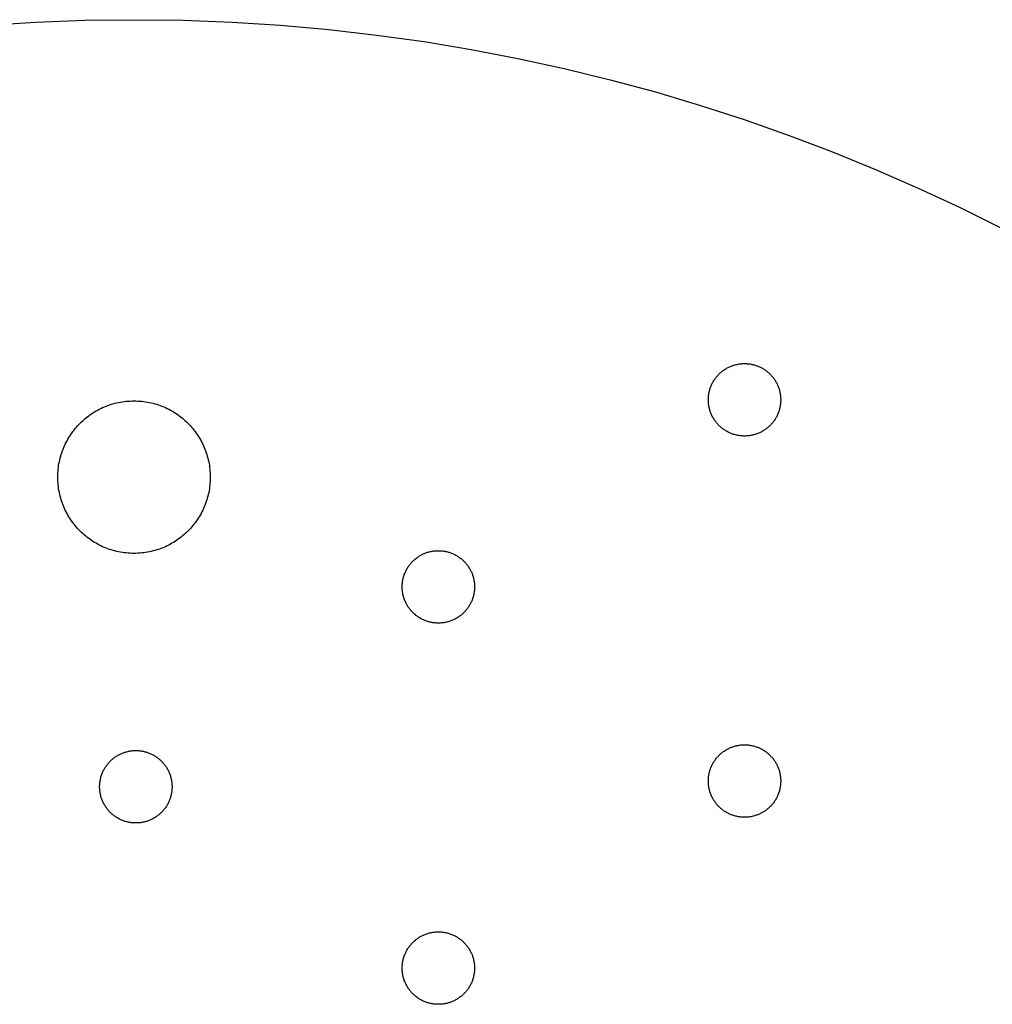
# Model space of a CAD drawing. Header units: millimetres. Extents: x 5 to 608, y 13 to 122.
# Tile 24 of 40: x 225 to 251, y 87 to 113. Entities that reach past the tile are written whole.
import ezdxf

# ---------------------------------------------------------------- set-up
doc = ezdxf.new("R2010")
doc.units = ezdxf.units.MM
doc.layers.add('Calque 7', color=12, linetype='Continuous', true_color=0xe30613)

msp = doc.modelspace()

# ---------------------------------------------------------------- linework, layer by layer
at = {"layer": 'Calque 7', "color": 12, "true_color": 0xe30613}
for points in [[(224.224, 112.55), (225.498, 112.631), (226.781, 112.679), (228.071, 112.696)], [(228.071, 112.696), (229.362, 112.679), (230.644, 112.631), (231.918, 112.55), (233.184, 112.437), (234.439, 112.294), (235.686, 112.12), (236.922, 111.915), (238.148, 111.68), (239.363, 111.415), (240.567, 111.122), (241.759, 110.799), (242.94, 110.448), (244.108, 110.069), (245.263, 109.662), (246.405, 109.228), (247.534, 108.766), (248.648, 108.279), (249.748, 107.765), (250.834, 107.226)], [(243.143, 102.725), (243.143, 102.749), (243.144, 102.773), (243.145, 102.798), (243.147, 102.822), (243.15, 102.846), (243.154, 102.869), (243.157, 102.893), (243.162, 102.916), (243.167, 102.939), (243.172, 102.962), (243.179, 102.985), (243.185, 103.007), (243.192, 103.029), (243.2, 103.051), (243.208, 103.073), (243.217, 103.094), (243.226, 103.116), (243.236, 103.136), (243.247, 103.157), (243.257, 103.177), (243.268, 103.197), (243.28, 103.217), (243.292, 103.237), (243.305, 103.256), (243.318, 103.274), (243.331, 103.293), (243.345, 103.311), (243.36, 103.329), (243.374, 103.346), (243.389, 103.363), (243.405, 103.38), (243.421, 103.396), (243.437, 103.412), (243.454, 103.428), (243.471, 103.443), (243.488, 103.458), (243.506, 103.472), (243.524, 103.486), (243.543, 103.499), (243.561, 103.512), (243.581, 103.525), (243.6, 103.537), (243.62, 103.549), (243.64, 103.56), (243.66, 103.571), (243.681, 103.581), (243.702, 103.591), (243.723, 103.6), (243.744, 103.609), (243.766, 103.617), (243.788, 103.625), (243.81, 103.632), (243.833, 103.639), (243.855, 103.645), (243.878, 103.65), (243.901, 103.655), (243.924, 103.66), (243.948, 103.664), (243.972, 103.667), (243.995, 103.67), (244.02, 103.672), (244.044, 103.673), (244.068, 103.674), (244.093, 103.675)], [(244.093, 103.675), (244.117, 103.674), (244.141, 103.673), (244.166, 103.672), (244.19, 103.67), (244.214, 103.667), (244.237, 103.664), (244.261, 103.66), (244.284, 103.655), (244.307, 103.65), (244.33, 103.645), (244.353, 103.639), (244.375, 103.632), (244.397, 103.625), (244.419, 103.617), (244.441, 103.609), (244.462, 103.6), (244.484, 103.591), (244.504, 103.581), (244.525, 103.571), (244.545, 103.56), (244.565, 103.549), (244.585, 103.537), (244.605, 103.525), (244.624, 103.512), (244.643, 103.499), (244.661, 103.486), (244.679, 103.472), (244.697, 103.458), (244.714, 103.443), (244.731, 103.428), (244.748, 103.412), (244.764, 103.396), (244.78, 103.38), (244.796, 103.363), (244.811, 103.346), (244.826, 103.329), (244.84, 103.311), (244.854, 103.293), (244.867, 103.274), (244.88, 103.256), (244.893, 103.237), (244.905, 103.217), (244.917, 103.197), (244.928, 103.177), (244.939, 103.157), (244.949, 103.136), (244.959, 103.116), (244.968, 103.094), (244.977, 103.073), (244.985, 103.051), (244.993, 103.029), (245, 103.007), (245.007, 102.985), (245.013, 102.962), (245.018, 102.939), (245.023, 102.916), (245.028, 102.893), (245.032, 102.869), (245.035, 102.846), (245.038, 102.822), (245.04, 102.798), (245.041, 102.773), (245.042, 102.749), (245.043, 102.725)], [(226.071, 100.696), (226.072, 100.747), (226.074, 100.799), (226.077, 100.85), (226.081, 100.9), (226.087, 100.95), (226.094, 101), (226.102, 101.05), (226.112, 101.099), (226.122, 101.147), (226.134, 101.196), (226.147, 101.243), (226.161, 101.29), (226.176, 101.337), (226.193, 101.383), (226.21, 101.429), (226.228, 101.474), (226.248, 101.519), (226.268, 101.563), (226.29, 101.606), (226.313, 101.649), (226.336, 101.691), (226.361, 101.733), (226.386, 101.774), (226.413, 101.814), (226.44, 101.853), (226.469, 101.892), (226.498, 101.93), (226.528, 101.968), (226.559, 102.005), (226.591, 102.04), (226.624, 102.076), (226.657, 102.11), (226.691, 102.143), (226.727, 102.176), (226.762, 102.208), (226.799, 102.239), (226.837, 102.269), (226.875, 102.298), (226.914, 102.327), (226.953, 102.354), (226.993, 102.381), (227.034, 102.406), (227.076, 102.431), (227.118, 102.454), (227.161, 102.477), (227.204, 102.498), (227.248, 102.519), (227.293, 102.538), (227.338, 102.557), (227.384, 102.574), (227.43, 102.591), (227.477, 102.606), (227.524, 102.62), (227.572, 102.633), (227.62, 102.644), (227.668, 102.655), (227.717, 102.664), (227.767, 102.673), (227.817, 102.68), (227.867, 102.685), (227.917, 102.69), (227.968, 102.693), (228.02, 102.695), (228.071, 102.696)], [(228.071, 102.696), (228.123, 102.695), (228.174, 102.693), (228.225, 102.69), (228.276, 102.685), (228.326, 102.68), (228.376, 102.673), (228.425, 102.664), (228.474, 102.655), (228.523, 102.644), (228.571, 102.633), (228.619, 102.62), (228.666, 102.606), (228.713, 102.591), (228.759, 102.574), (228.805, 102.557), (228.85, 102.538), (228.894, 102.519), (228.938, 102.498), (228.982, 102.477), (229.025, 102.454), (229.067, 102.431), (229.108, 102.406), (229.149, 102.381), (229.19, 102.354), (229.229, 102.327), (229.268, 102.298), (229.306, 102.269), (229.343, 102.239), (229.38, 102.208), (229.416, 102.176), (229.451, 102.143), (229.486, 102.11), (229.519, 102.076), (229.552, 102.04), (229.584, 102.005), (229.615, 101.968), (229.645, 101.93), (229.674, 101.892), (229.702, 101.853), (229.73, 101.814), (229.756, 101.774), (229.782, 101.733), (229.806, 101.691), (229.83, 101.649), (229.852, 101.606), (229.874, 101.563), (229.895, 101.519), (229.914, 101.474), (229.933, 101.429), (229.95, 101.383), (229.966, 101.337), (229.981, 101.29), (229.995, 101.243), (230.008, 101.196), (230.02, 101.147), (230.031, 101.099), (230.04, 101.05), (230.048, 101), (230.055, 100.95), (230.061, 100.9), (230.065, 100.85), (230.069, 100.799), (230.071, 100.747), (230.071, 100.696)], [(244.093, 101.775), (244.068, 101.775), (244.044, 101.776), (244.02, 101.777), (243.995, 101.779), (243.972, 101.782), (243.948, 101.786), (243.924, 101.789), (243.901, 101.794), (243.878, 101.799), (243.855, 101.804), (243.833, 101.811), (243.81, 101.817), (243.788, 101.824), (243.766, 101.832), (243.744, 101.84), (243.723, 101.849), (243.702, 101.858), (243.681, 101.868), (243.66, 101.879), (243.64, 101.889), (243.62, 101.9), (243.6, 101.912), (243.581, 101.924), (243.561, 101.937), (243.543, 101.95), (243.524, 101.963), (243.506, 101.977), (243.488, 101.992), (243.471, 102.006), (243.454, 102.021), (243.437, 102.037), (243.421, 102.053), (243.405, 102.069), (243.389, 102.086), (243.374, 102.103), (243.36, 102.12), (243.345, 102.138), (243.331, 102.156), (243.318, 102.175), (243.305, 102.193), (243.292, 102.213), (243.28, 102.232), (243.268, 102.252), (243.257, 102.272), (243.247, 102.292), (243.236, 102.313), (243.226, 102.334), (243.217, 102.355), (243.208, 102.376), (243.2, 102.398), (243.192, 102.42), (243.185, 102.442), (243.179, 102.465), (243.172, 102.487), (243.167, 102.51), (243.162, 102.533), (243.157, 102.556), (243.154, 102.58), (243.15, 102.604), (243.147, 102.627), (243.145, 102.652), (243.144, 102.676), (243.143, 102.7), (243.143, 102.725)], [(245.043, 102.725), (245.042, 102.7), (245.041, 102.676), (245.04, 102.652), (245.038, 102.627), (245.035, 102.604), (245.032, 102.58), (245.028, 102.556), (245.023, 102.533), (245.018, 102.51), (245.013, 102.487), (245.007, 102.465), (245, 102.442), (244.993, 102.42), (244.985, 102.398), (244.977, 102.376), (244.968, 102.355), (244.959, 102.334), (244.949, 102.313), (244.939, 102.292), (244.928, 102.272), (244.917, 102.252), (244.905, 102.232), (244.893, 102.213), (244.88, 102.193), (244.867, 102.175), (244.854, 102.156), (244.84, 102.138), (244.826, 102.12), (244.811, 102.103), (244.796, 102.086), (244.78, 102.069), (244.764, 102.053), (244.748, 102.037), (244.731, 102.021), (244.714, 102.006), (244.697, 101.992), (244.679, 101.977), (244.661, 101.963), (244.643, 101.95), (244.624, 101.937), (244.605, 101.924), (244.585, 101.912), (244.565, 101.9), (244.545, 101.889), (244.525, 101.879), (244.504, 101.868), (244.484, 101.858), (244.462, 101.849), (244.441, 101.84), (244.419, 101.832), (244.397, 101.824), (244.375, 101.817), (244.353, 101.811), (244.33, 101.804), (244.307, 101.799), (244.284, 101.794), (244.261, 101.789), (244.237, 101.786), (244.214, 101.782), (244.19, 101.779), (244.166, 101.777), (244.141, 101.776), (244.117, 101.775), (244.093, 101.775)], [(228.071, 98.696), (228.02, 98.696), (227.968, 98.698), (227.917, 98.702), (227.867, 98.706), (227.817, 98.712), (227.767, 98.719), (227.717, 98.727), (227.668, 98.736), (227.62, 98.747), (227.572, 98.759), (227.524, 98.772), (227.477, 98.786), (227.43, 98.801), (227.384, 98.817), (227.338, 98.835), (227.293, 98.853), (227.248, 98.872), (227.204, 98.893), (227.161, 98.915), (227.118, 98.937), (227.076, 98.961), (227.034, 98.985), (226.993, 99.011), (226.953, 99.037), (226.914, 99.065), (226.875, 99.093), (226.837, 99.122), (226.799, 99.152), (226.762, 99.183), (226.727, 99.215), (226.691, 99.248), (226.657, 99.282), (226.624, 99.316), (226.591, 99.351), (226.559, 99.387), (226.528, 99.424), (226.498, 99.461), (226.469, 99.499), (226.44, 99.538), (226.413, 99.578), (226.386, 99.618), (226.361, 99.659), (226.336, 99.7), (226.313, 99.742), (226.29, 99.785), (226.268, 99.829), (226.248, 99.873), (226.228, 99.917), (226.21, 99.962), (226.193, 100.008), (226.176, 100.054), (226.161, 100.101), (226.147, 100.148), (226.134, 100.196), (226.122, 100.244), (226.112, 100.293), (226.102, 100.342), (226.094, 100.391), (226.087, 100.441), (226.081, 100.491), (226.077, 100.542), (226.074, 100.593), (226.072, 100.644), (226.071, 100.696)], [(230.071, 100.696), (230.071, 100.644), (230.069, 100.593), (230.065, 100.542), (230.061, 100.491), (230.055, 100.441), (230.048, 100.391), (230.04, 100.342), (230.031, 100.293), (230.02, 100.244), (230.008, 100.196), (229.995, 100.148), (229.981, 100.101), (229.966, 100.054), (229.95, 100.008), (229.933, 99.962), (229.914, 99.917), (229.895, 99.873), (229.874, 99.829), (229.852, 99.785), (229.83, 99.742), (229.806, 99.7), (229.782, 99.659), (229.756, 99.618), (229.73, 99.578), (229.702, 99.538), (229.674, 99.499), (229.645, 99.461), (229.615, 99.424), (229.584, 99.387), (229.552, 99.351), (229.519, 99.316), (229.486, 99.282), (229.451, 99.248), (229.416, 99.215), (229.38, 99.183), (229.343, 99.152), (229.306, 99.122), (229.268, 99.093), (229.229, 99.065), (229.19, 99.037), (229.149, 99.011), (229.108, 98.985), (229.067, 98.961), (229.025, 98.937), (228.982, 98.915), (228.938, 98.893), (228.894, 98.872), (228.85, 98.853), (228.805, 98.835), (228.759, 98.817), (228.713, 98.801), (228.666, 98.786), (228.619, 98.772), (228.571, 98.759), (228.523, 98.747), (228.474, 98.736), (228.425, 98.727), (228.376, 98.719), (228.326, 98.712), (228.276, 98.706), (228.225, 98.702), (228.174, 98.698), (228.123, 98.696), (228.071, 98.696)], [(235.108, 97.817), (235.108, 97.842), (235.109, 97.866), (235.111, 97.89), (235.113, 97.914), (235.115, 97.938), (235.119, 97.962), (235.123, 97.986), (235.127, 98.009), (235.132, 98.032), (235.138, 98.055), (235.144, 98.077), (235.151, 98.1), (235.158, 98.122), (235.165, 98.144), (235.174, 98.166), (235.183, 98.187), (235.192, 98.208), (235.202, 98.229), (235.212, 98.25), (235.223, 98.27), (235.234, 98.29), (235.245, 98.31), (235.258, 98.329), (235.27, 98.348), (235.283, 98.367), (235.297, 98.386), (235.31, 98.404), (235.325, 98.422), (235.34, 98.439), (235.355, 98.456), (235.37, 98.473), (235.386, 98.489), (235.402, 98.505), (235.419, 98.521), (235.436, 98.536), (235.454, 98.55), (235.471, 98.565), (235.489, 98.579), (235.508, 98.592), (235.527, 98.605), (235.546, 98.618), (235.565, 98.63), (235.585, 98.642), (235.605, 98.653), (235.625, 98.663), (235.646, 98.674), (235.667, 98.683), (235.688, 98.693), (235.71, 98.701), (235.731, 98.71), (235.753, 98.717), (235.775, 98.725), (235.798, 98.731), (235.82, 98.737), (235.843, 98.743), (235.866, 98.748), (235.89, 98.753), (235.913, 98.756), (235.937, 98.76), (235.961, 98.763), (235.985, 98.765), (236.009, 98.766), (236.033, 98.767), (236.058, 98.767)], [(236.058, 98.767), (236.082, 98.767), (236.107, 98.766), (236.131, 98.765), (236.155, 98.763), (236.179, 98.76), (236.203, 98.756), (236.226, 98.753), (236.249, 98.748), (236.272, 98.743), (236.295, 98.737), (236.318, 98.731), (236.34, 98.725), (236.363, 98.717), (236.384, 98.71), (236.406, 98.701), (236.428, 98.693), (236.449, 98.683), (236.47, 98.674), (236.49, 98.663), (236.511, 98.653), (236.531, 98.642), (236.55, 98.63), (236.57, 98.618), (236.589, 98.605), (236.608, 98.592), (236.626, 98.579), (236.644, 98.565), (236.662, 98.55), (236.68, 98.536), (236.697, 98.521), (236.713, 98.505), (236.73, 98.489), (236.746, 98.473), (236.761, 98.456), (236.776, 98.439), (236.791, 98.422), (236.805, 98.404), (236.819, 98.386), (236.833, 98.367), (236.846, 98.348), (236.858, 98.329), (236.87, 98.31), (236.882, 98.29), (236.893, 98.27), (236.904, 98.25), (236.914, 98.229), (236.924, 98.208), (236.933, 98.187), (236.942, 98.166), (236.95, 98.144), (236.958, 98.122), (236.965, 98.1), (236.972, 98.077), (236.978, 98.055), (236.984, 98.032), (236.989, 98.009), (236.993, 97.986), (236.997, 97.962), (237, 97.938), (237.003, 97.914), (237.005, 97.89), (237.007, 97.866), (237.008, 97.842), (237.008, 97.817)], [(236.058, 96.867), (236.033, 96.868), (236.009, 96.869), (235.985, 96.87), (235.961, 96.872), (235.937, 96.875), (235.913, 96.878), (235.89, 96.882), (235.866, 96.887), (235.843, 96.892), (235.82, 96.897), (235.798, 96.903), (235.775, 96.91), (235.753, 96.917), (235.731, 96.925), (235.71, 96.933), (235.688, 96.942), (235.667, 96.951), (235.646, 96.961), (235.625, 96.971), (235.605, 96.982), (235.585, 96.993), (235.565, 97.005), (235.546, 97.017), (235.527, 97.03), (235.508, 97.043), (235.489, 97.056), (235.471, 97.07), (235.454, 97.084), (235.436, 97.099), (235.419, 97.114), (235.402, 97.13), (235.386, 97.146), (235.37, 97.162), (235.355, 97.179), (235.34, 97.196), (235.325, 97.213), (235.31, 97.231), (235.297, 97.249), (235.283, 97.267), (235.27, 97.286), (235.258, 97.305), (235.245, 97.325), (235.234, 97.345), (235.223, 97.365), (235.212, 97.385), (235.202, 97.406), (235.192, 97.426), (235.183, 97.448), (235.174, 97.469), (235.165, 97.491), (235.158, 97.513), (235.151, 97.535), (235.144, 97.557), (235.138, 97.58), (235.132, 97.603), (235.127, 97.626), (235.123, 97.649), (235.119, 97.673), (235.115, 97.696), (235.113, 97.72), (235.111, 97.744), (235.109, 97.768), (235.108, 97.793), (235.108, 97.817)], [(237.008, 97.817), (237.008, 97.793), (237.007, 97.768), (237.005, 97.744), (237.003, 97.72), (237, 97.696), (236.997, 97.673), (236.993, 97.649), (236.989, 97.626), (236.984, 97.603), (236.978, 97.58), (236.972, 97.557), (236.965, 97.535), (236.958, 97.513), (236.95, 97.491), (236.942, 97.469), (236.933, 97.448), (236.924, 97.426), (236.914, 97.406), (236.904, 97.385), (236.893, 97.365), (236.882, 97.345), (236.87, 97.325), (236.858, 97.305), (236.846, 97.286), (236.833, 97.267), (236.819, 97.249), (236.805, 97.231), (236.791, 97.213), (236.776, 97.196), (236.761, 97.179), (236.746, 97.162), (236.73, 97.146), (236.713, 97.13), (236.697, 97.114), (236.68, 97.099), (236.662, 97.084), (236.644, 97.07), (236.626, 97.056), (236.608, 97.043), (236.589, 97.03), (236.57, 97.017), (236.55, 97.005), (236.531, 96.993), (236.511, 96.982), (236.49, 96.971), (236.47, 96.961), (236.449, 96.951), (236.428, 96.942), (236.406, 96.933), (236.384, 96.925), (236.363, 96.917), (236.34, 96.91), (236.318, 96.903), (236.295, 96.897), (236.272, 96.892), (236.249, 96.887), (236.226, 96.882), (236.203, 96.878), (236.179, 96.875), (236.155, 96.872), (236.131, 96.87), (236.107, 96.869), (236.082, 96.868), (236.058, 96.867)], [(227.169, 92.574), (227.17, 92.599), (227.171, 92.623), (227.172, 92.647), (227.174, 92.671), (227.177, 92.695), (227.18, 92.719), (227.184, 92.742), (227.189, 92.766), (227.194, 92.789), (227.199, 92.811), (227.205, 92.834), (227.212, 92.857), (227.219, 92.879), (227.227, 92.901), (227.235, 92.922), (227.244, 92.944), (227.253, 92.965), (227.263, 92.986), (227.273, 93.007), (227.284, 93.027), (227.295, 93.047), (227.307, 93.067), (227.319, 93.086), (227.332, 93.105), (227.345, 93.124), (227.358, 93.142), (227.372, 93.161), (227.386, 93.178), (227.401, 93.196), (227.416, 93.213), (227.432, 93.229), (227.448, 93.246), (227.464, 93.262), (227.481, 93.277), (227.498, 93.292), (227.515, 93.307), (227.533, 93.321), (227.551, 93.335), (227.569, 93.349), (227.588, 93.362), (227.607, 93.374), (227.627, 93.387), (227.647, 93.398), (227.667, 93.409), (227.687, 93.42), (227.708, 93.43), (227.728, 93.44), (227.75, 93.449), (227.771, 93.458), (227.793, 93.466), (227.815, 93.474), (227.837, 93.481), (227.859, 93.488), (227.882, 93.494), (227.905, 93.5), (227.928, 93.505), (227.951, 93.509), (227.975, 93.513), (227.998, 93.516), (228.022, 93.519), (228.046, 93.521), (228.07, 93.523), (228.095, 93.524), (228.119, 93.524)], [(228.119, 93.524), (228.144, 93.524), (228.168, 93.523), (228.192, 93.521), (228.216, 93.519), (228.24, 93.516), (228.264, 93.513), (228.288, 93.509), (228.311, 93.505), (228.334, 93.5), (228.357, 93.494), (228.379, 93.488), (228.402, 93.481), (228.424, 93.474), (228.446, 93.466), (228.468, 93.458), (228.489, 93.449), (228.51, 93.44), (228.531, 93.43), (228.552, 93.42), (228.572, 93.409), (228.592, 93.398), (228.612, 93.387), (228.631, 93.374), (228.65, 93.362), (228.669, 93.349), (228.688, 93.335), (228.706, 93.321), (228.724, 93.307), (228.741, 93.292), (228.758, 93.277), (228.775, 93.262), (228.791, 93.246), (228.807, 93.229), (228.823, 93.213), (228.838, 93.196), (228.852, 93.178), (228.867, 93.161), (228.881, 93.142), (228.894, 93.124), (228.907, 93.105), (228.92, 93.086), (228.932, 93.067), (228.944, 93.047), (228.955, 93.027), (228.965, 93.007), (228.976, 92.986), (228.985, 92.965), (228.995, 92.944), (229.003, 92.922), (229.012, 92.901), (229.019, 92.879), (229.027, 92.857), (229.033, 92.834), (229.039, 92.811), (229.045, 92.789), (229.05, 92.766), (229.055, 92.742), (229.058, 92.719), (229.062, 92.695), (229.065, 92.671), (229.067, 92.647), (229.068, 92.623), (229.069, 92.599), (229.069, 92.574)], [(243.143, 92.725), (243.143, 92.749), (243.144, 92.773), (243.145, 92.798), (243.147, 92.822), (243.15, 92.846), (243.154, 92.869), (243.157, 92.893), (243.162, 92.916), (243.167, 92.939), (243.172, 92.962), (243.179, 92.985), (243.185, 93.007), (243.192, 93.029), (243.2, 93.051), (243.208, 93.073), (243.217, 93.094), (243.226, 93.116), (243.236, 93.136), (243.247, 93.157), (243.257, 93.177), (243.268, 93.197), (243.28, 93.217), (243.292, 93.237), (243.305, 93.256), (243.318, 93.275), (243.331, 93.293), (243.345, 93.311), (243.36, 93.329), (243.374, 93.346), (243.389, 93.363), (243.405, 93.38), (243.421, 93.396), (243.437, 93.412), (243.454, 93.428), (243.471, 93.443), (243.488, 93.458), (243.506, 93.472), (243.524, 93.486), (243.543, 93.499), (243.561, 93.512), (243.581, 93.525), (243.6, 93.537), (243.62, 93.549), (243.64, 93.56), (243.66, 93.571), (243.681, 93.581), (243.702, 93.591), (243.723, 93.6), (243.744, 93.609), (243.766, 93.617), (243.788, 93.625), (243.81, 93.632), (243.833, 93.639), (243.855, 93.645), (243.878, 93.65), (243.901, 93.655), (243.924, 93.66), (243.948, 93.664), (243.972, 93.667), (243.995, 93.67), (244.02, 93.672), (244.044, 93.673), (244.068, 93.674), (244.093, 93.675)], [(244.093, 93.675), (244.117, 93.674), (244.141, 93.673), (244.166, 93.672), (244.19, 93.67), (244.214, 93.667), (244.237, 93.664), (244.261, 93.66), (244.284, 93.655), (244.307, 93.65), (244.33, 93.645), (244.353, 93.639), (244.375, 93.632), (244.397, 93.625), (244.419, 93.617), (244.441, 93.609), (244.462, 93.6), (244.484, 93.591), (244.504, 93.581), (244.525, 93.571), (244.545, 93.56), (244.565, 93.549), (244.585, 93.537), (244.605, 93.525), (244.624, 93.512), (244.643, 93.499), (244.661, 93.486), (244.679, 93.472), (244.697, 93.458), (244.714, 93.443), (244.731, 93.428), (244.748, 93.412), (244.764, 93.396), (244.78, 93.38), (244.796, 93.363), (244.811, 93.346), (244.826, 93.329), (244.84, 93.311), (244.854, 93.293), (244.867, 93.275), (244.88, 93.256), (244.893, 93.237), (244.905, 93.217), (244.917, 93.197), (244.928, 93.177), (244.939, 93.157), (244.949, 93.136), (244.959, 93.116), (244.968, 93.094), (244.977, 93.073), (244.985, 93.051), (244.993, 93.029), (245, 93.007), (245.007, 92.985), (245.013, 92.962), (245.018, 92.939), (245.023, 92.916), (245.028, 92.893), (245.032, 92.869), (245.035, 92.846), (245.038, 92.822), (245.04, 92.798), (245.041, 92.773), (245.042, 92.749), (245.043, 92.725)], [(244.093, 91.775), (244.068, 91.775), (244.044, 91.776), (244.02, 91.777), (243.995, 91.779), (243.972, 91.782), (243.948, 91.786), (243.924, 91.789), (243.901, 91.794), (243.878, 91.799), (243.855, 91.804), (243.833, 91.811), (243.81, 91.817), (243.788, 91.825), (243.766, 91.832), (243.744, 91.84), (243.723, 91.849), (243.702, 91.859), (243.681, 91.868), (243.66, 91.879), (243.64, 91.889), (243.62, 91.9), (243.6, 91.912), (243.581, 91.924), (243.561, 91.937), (243.543, 91.95), (243.524, 91.963), (243.506, 91.977), (243.488, 91.992), (243.471, 92.006), (243.454, 92.021), (243.437, 92.037), (243.421, 92.053), (243.405, 92.069), (243.389, 92.086), (243.374, 92.103), (243.36, 92.12), (243.345, 92.138), (243.331, 92.156), (243.318, 92.175), (243.305, 92.193), (243.292, 92.213), (243.28, 92.232), (243.268, 92.252), (243.257, 92.272), (243.247, 92.292), (243.236, 92.313), (243.226, 92.334), (243.217, 92.355), (243.208, 92.376), (243.2, 92.398), (243.192, 92.42), (243.185, 92.442), (243.179, 92.465), (243.172, 92.487), (243.167, 92.51), (243.162, 92.533), (243.157, 92.556), (243.154, 92.58), (243.15, 92.604), (243.147, 92.627), (243.145, 92.652), (243.144, 92.676), (243.143, 92.7), (243.143, 92.725)], [(245.043, 92.725), (245.042, 92.7), (245.041, 92.676), (245.04, 92.652), (245.038, 92.627), (245.035, 92.604), (245.032, 92.58), (245.028, 92.556), (245.023, 92.533), (245.018, 92.51), (245.013, 92.487), (245.007, 92.465), (245, 92.442), (244.993, 92.42), (244.985, 92.398), (244.977, 92.376), (244.968, 92.355), (244.959, 92.334), (244.949, 92.313), (244.939, 92.292), (244.928, 92.272), (244.917, 92.252), (244.905, 92.232), (244.893, 92.213), (244.88, 92.193), (244.867, 92.175), (244.854, 92.156), (244.84, 92.138), (244.826, 92.12), (244.811, 92.103), (244.796, 92.086), (244.78, 92.069), (244.764, 92.053), (244.748, 92.037), (244.731, 92.021), (244.714, 92.006), (244.697, 91.992), (244.679, 91.977), (244.661, 91.963), (244.643, 91.95), (244.624, 91.937), (244.605, 91.924), (244.585, 91.912), (244.565, 91.9), (244.545, 91.889), (244.525, 91.879), (244.504, 91.868), (244.484, 91.859), (244.462, 91.849), (244.441, 91.84), (244.419, 91.832), (244.397, 91.825), (244.375, 91.817), (244.353, 91.811), (244.33, 91.804), (244.307, 91.799), (244.284, 91.794), (244.261, 91.789), (244.237, 91.786), (244.214, 91.782), (244.19, 91.779), (244.166, 91.777), (244.141, 91.776), (244.117, 91.775), (244.093, 91.775)], [(228.119, 91.624), (228.095, 91.624), (228.07, 91.625), (228.046, 91.627), (228.022, 91.629), (227.998, 91.632), (227.975, 91.635), (227.951, 91.639), (227.928, 91.643), (227.905, 91.648), (227.882, 91.654), (227.859, 91.66), (227.837, 91.667), (227.815, 91.674), (227.793, 91.682), (227.771, 91.69), (227.75, 91.699), (227.728, 91.708), (227.708, 91.718), (227.687, 91.728), (227.667, 91.739), (227.647, 91.75), (227.627, 91.762), (227.607, 91.774), (227.588, 91.786), (227.569, 91.799), (227.551, 91.813), (227.533, 91.827), (227.515, 91.841), (227.498, 91.856), (227.481, 91.871), (227.464, 91.886), (227.448, 91.902), (227.432, 91.919), (227.416, 91.935), (227.401, 91.952), (227.386, 91.97), (227.372, 91.988), (227.358, 92.006), (227.345, 92.024), (227.332, 92.043), (227.319, 92.062), (227.307, 92.081), (227.295, 92.101), (227.284, 92.121), (227.273, 92.142), (227.263, 92.162), (227.253, 92.183), (227.244, 92.204), (227.235, 92.226), (227.227, 92.247), (227.219, 92.269), (227.212, 92.292), (227.205, 92.314), (227.199, 92.337), (227.194, 92.36), (227.189, 92.383), (227.184, 92.406), (227.18, 92.429), (227.177, 92.453), (227.174, 92.477), (227.172, 92.501), (227.171, 92.525), (227.17, 92.55), (227.169, 92.574)], [(229.069, 92.574), (229.069, 92.55), (229.068, 92.525), (229.067, 92.501), (229.065, 92.477), (229.062, 92.453), (229.058, 92.429), (229.055, 92.406), (229.05, 92.383), (229.045, 92.36), (229.039, 92.337), (229.033, 92.314), (229.027, 92.292), (229.019, 92.269), (229.012, 92.247), (229.003, 92.226), (228.995, 92.204), (228.985, 92.183), (228.976, 92.162), (228.965, 92.142), (228.955, 92.121), (228.944, 92.101), (228.932, 92.081), (228.92, 92.062), (228.907, 92.043), (228.894, 92.024), (228.881, 92.006), (228.867, 91.988), (228.852, 91.97), (228.838, 91.952), (228.823, 91.935), (228.807, 91.919), (228.791, 91.902), (228.775, 91.886), (228.758, 91.871), (228.741, 91.856), (228.724, 91.841), (228.706, 91.827), (228.688, 91.813), (228.669, 91.799), (228.65, 91.786), (228.631, 91.774), (228.612, 91.762), (228.592, 91.75), (228.572, 91.739), (228.552, 91.728), (228.531, 91.718), (228.51, 91.708), (228.489, 91.699), (228.468, 91.69), (228.446, 91.682), (228.424, 91.674), (228.402, 91.667), (228.379, 91.66), (228.357, 91.654), (228.334, 91.648), (228.311, 91.643), (228.288, 91.639), (228.264, 91.635), (228.24, 91.632), (228.216, 91.629), (228.192, 91.627), (228.168, 91.625), (228.144, 91.624), (228.119, 91.624)], [(235.108, 87.817), (235.108, 87.842), (235.109, 87.866), (235.111, 87.89), (235.113, 87.915), (235.115, 87.938), (235.119, 87.962), (235.123, 87.986), (235.127, 88.009), (235.132, 88.032), (235.138, 88.055), (235.144, 88.077), (235.151, 88.1), (235.158, 88.122), (235.165, 88.144), (235.174, 88.166), (235.183, 88.187), (235.192, 88.208), (235.202, 88.229), (235.212, 88.25), (235.223, 88.27), (235.234, 88.29), (235.245, 88.31), (235.258, 88.329), (235.27, 88.349), (235.283, 88.367), (235.297, 88.386), (235.31, 88.404), (235.325, 88.422), (235.34, 88.439), (235.355, 88.456), (235.37, 88.473), (235.386, 88.489), (235.402, 88.505), (235.419, 88.521), (235.436, 88.536), (235.454, 88.55), (235.471, 88.565), (235.489, 88.579), (235.508, 88.592), (235.527, 88.605), (235.546, 88.618), (235.565, 88.63), (235.585, 88.642), (235.605, 88.653), (235.625, 88.663), (235.646, 88.674), (235.667, 88.683), (235.688, 88.693), (235.71, 88.702), (235.731, 88.71), (235.753, 88.717), (235.775, 88.725), (235.798, 88.731), (235.82, 88.738), (235.843, 88.743), (235.866, 88.748), (235.89, 88.753), (235.913, 88.756), (235.937, 88.76), (235.961, 88.763), (235.985, 88.765), (236.009, 88.766), (236.033, 88.767), (236.058, 88.767)], [(236.058, 88.767), (236.082, 88.767), (236.107, 88.766), (236.131, 88.765), (236.155, 88.763), (236.179, 88.76), (236.203, 88.756), (236.226, 88.753), (236.249, 88.748), (236.272, 88.743), (236.295, 88.738), (236.318, 88.731), (236.34, 88.725), (236.363, 88.717), (236.384, 88.71), (236.406, 88.702), (236.428, 88.693), (236.449, 88.683), (236.47, 88.674), (236.49, 88.663), (236.511, 88.653), (236.531, 88.642), (236.55, 88.63), (236.57, 88.618), (236.589, 88.605), (236.608, 88.592), (236.626, 88.579), (236.644, 88.565), (236.662, 88.55), (236.68, 88.536), (236.697, 88.521), (236.713, 88.505), (236.73, 88.489), (236.746, 88.473), (236.761, 88.456), (236.776, 88.439), (236.791, 88.422), (236.805, 88.404), (236.819, 88.386), (236.833, 88.367), (236.846, 88.349), (236.858, 88.329), (236.87, 88.31), (236.882, 88.29), (236.893, 88.27), (236.904, 88.25), (236.914, 88.229), (236.924, 88.208), (236.933, 88.187), (236.942, 88.166), (236.95, 88.144), (236.958, 88.122), (236.965, 88.1), (236.972, 88.077), (236.978, 88.055), (236.984, 88.032), (236.989, 88.009), (236.993, 87.986), (236.997, 87.962), (237, 87.938), (237.003, 87.915), (237.005, 87.89), (237.007, 87.866), (237.008, 87.842), (237.008, 87.817)], [(236.058, 86.867), (236.033, 86.868), (236.009, 86.869), (235.985, 86.87), (235.961, 86.872), (235.937, 86.875), (235.913, 86.878), (235.89, 86.882), (235.866, 86.887), (235.843, 86.892), (235.82, 86.897), (235.798, 86.903), (235.775, 86.91), (235.753, 86.917), (235.731, 86.925), (235.71, 86.933), (235.688, 86.942), (235.667, 86.951), (235.646, 86.961), (235.625, 86.971), (235.605, 86.982), (235.585, 86.993), (235.565, 87.005), (235.546, 87.017), (235.527, 87.03), (235.508, 87.043), (235.489, 87.056), (235.471, 87.07), (235.454, 87.084), (235.436, 87.099), (235.419, 87.114), (235.402, 87.13), (235.386, 87.146), (235.37, 87.162), (235.355, 87.179), (235.34, 87.196), (235.325, 87.213), (235.31, 87.231), (235.297, 87.249), (235.283, 87.267), (235.27, 87.286), (235.258, 87.305), (235.245, 87.325), (235.234, 87.345), (235.223, 87.365), (235.212, 87.385), (235.202, 87.406), (235.192, 87.426), (235.183, 87.448), (235.174, 87.469), (235.165, 87.491), (235.158, 87.513), (235.151, 87.535), (235.144, 87.557), (235.138, 87.58), (235.132, 87.603), (235.127, 87.626), (235.123, 87.649), (235.119, 87.673), (235.115, 87.696), (235.113, 87.72), (235.111, 87.744), (235.109, 87.769), (235.108, 87.793), (235.108, 87.817)], [(237.008, 87.817), (237.008, 87.793), (237.007, 87.769), (237.005, 87.744), (237.003, 87.72), (237, 87.696), (236.997, 87.673), (236.993, 87.649), (236.989, 87.626), (236.984, 87.603), (236.978, 87.58), (236.972, 87.557), (236.965, 87.535), (236.958, 87.513), (236.95, 87.491), (236.942, 87.469), (236.933, 87.448), (236.924, 87.426), (236.914, 87.406), (236.904, 87.385), (236.893, 87.365), (236.882, 87.345), (236.87, 87.325), (236.858, 87.305), (236.846, 87.286), (236.833, 87.267), (236.819, 87.249), (236.805, 87.231), (236.791, 87.213), (236.776, 87.196), (236.761, 87.179), (236.746, 87.162), (236.73, 87.146), (236.713, 87.13), (236.697, 87.114), (236.68, 87.099), (236.662, 87.084), (236.644, 87.07), (236.626, 87.056), (236.608, 87.043), (236.589, 87.03), (236.57, 87.017), (236.55, 87.005), (236.531, 86.993), (236.511, 86.982), (236.49, 86.971), (236.47, 86.961), (236.449, 86.951), (236.428, 86.942), (236.406, 86.933), (236.384, 86.925), (236.363, 86.917), (236.34, 86.91), (236.318, 86.903), (236.295, 86.897), (236.272, 86.892), (236.249, 86.887), (236.226, 86.882), (236.203, 86.878), (236.179, 86.875), (236.155, 86.872), (236.131, 86.87), (236.107, 86.869), (236.082, 86.868), (236.058, 86.867)]]:
    msp.add_lwpolyline(points, dxfattribs=at)

doc.saveas('drawing.dxf')
